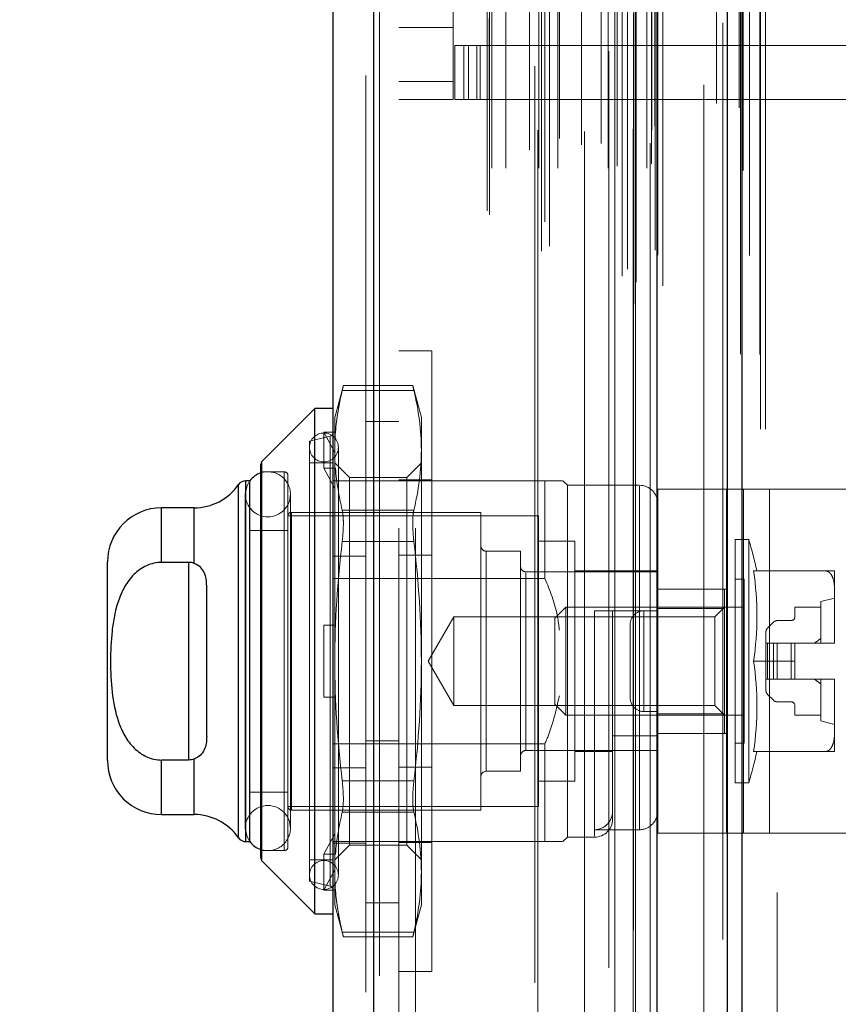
# Model space of a CAD drawing. Header units: inches. Extents: x 0.2 to 10.8, y 0.2 to 8.2.
# Tile 124 of 156: x 5.7563 to 5.8456, y 3.193 to 3.3004. Entities that reach past the tile are written whole.
import ezdxf

# ---------------------------------------------------------------- set-up
doc = ezdxf.new("R2010")
doc.units = ezdxf.units.IN
doc.header["$MEASUREMENT"] = 0
doc.linetypes.add('HIDDEN', pattern=[0.07500000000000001, 0.05, -0.025])
doc.layers.add('DIMENSIONS', color=140, linetype='Continuous')
doc.styles.add('SLDTEXTSTYLE0', font='TXT', dxfattribs={"width": 0.7})
doc.dimstyles.new('SLDDIMSTYLE0', dxfattribs={"dimtxt": 0.0849609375, "dimasz": 0.13, "dimexe": 0, "dimexo": 0.0625, "dimgap": 0.021240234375, "dimtad": 0, "dimtih": 1, "dimtoh": 1, "dimlfac": 20, "dimrnd": 1e-09, "dimzin": 12, "dimdsep": 46, "dimtxsty": 'SLDTEXTSTYLE0', "dimsah": 1, "dimcen": 0.09, "dimadec": 0, "dimazin": 3, "dimtfac": 1, "dimtofl": 0, "dimtmove": 0, "dimatfit": 3, "dimfxl": 0, "dimfrac": 2, "dimtolj": 1, "dimtzin": 12, "dimarcsym": 0})

# ---------------------------------------------------------------- blocks, each defined once
blk = doc.blocks.new('_D_18')
at = {"layer": 'DIMENSIONS'}
for p, q in [((5.801914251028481, 4.998602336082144), (5.375069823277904, 4.998602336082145)), ((5.500069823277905, 4.998602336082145), (5.500069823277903, 4.262562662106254)), ((5.338495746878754, 4.108511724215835), (5.309965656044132, 4.108511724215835)), ((5.309965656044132, 4.108511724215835), (5.309965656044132, 3.973480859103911)), ((5.661643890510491, 4.108511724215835), (5.690173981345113, 4.108511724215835)), ((5.690173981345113, 4.108511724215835), (5.690173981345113, 3.973480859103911)), ((5.309965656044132, 3.973480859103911), (5.338495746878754, 3.973480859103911)), ((5.690173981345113, 3.973480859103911), (5.661643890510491, 3.973480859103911)), ((5.500069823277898, 3.174402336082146), (5.500069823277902, 3.954460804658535)), ((5.801914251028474, 3.174402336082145), (5.375069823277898, 3.174402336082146))]:
    blk.add_line(p, q, dxfattribs=at)
for points in [[(5.500069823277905, 4.998602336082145), (5.480069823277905, 4.868602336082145), (5.520069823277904, 4.868602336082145)], [(5.500069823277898, 3.174402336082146), (5.520069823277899, 3.304402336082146), (5.480069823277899, 3.304402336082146)]]:
    blk.add_solid(points, dxfattribs=at)
at = {"layer": 'DIMENSIONS', "char_height": 0.08333333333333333, "attachment_point": 1, "style": 'SLDTEXTSTYLE0'}
for s, insert in [('36.48', (5.338495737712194, 4.234954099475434)), ('926.7', (5.338495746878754, 4.080903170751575))]:
    blk.add_mtext(s, dxfattribs=dict(at, insert=insert))
blk = doc.blocks.new('_D_19')
at = {"layer": 'DIMENSIONS'}
for p, q in [((5.783564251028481, 5.067752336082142), (4.869614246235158, 5.0677523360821)), ((4.994614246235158, 5.067752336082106), (4.994614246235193, 4.318118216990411)), ((4.833040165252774, 4.187987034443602), (4.80451007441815, 4.187987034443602)), ((4.80451007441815, 4.187987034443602), (4.80451007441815, 4.052956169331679)), ((5.156188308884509, 4.187987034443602), (5.184718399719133, 4.187987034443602)), ((5.184718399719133, 4.187987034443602), (5.184718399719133, 4.052956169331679)), ((4.80451007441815, 4.052956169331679), (4.833040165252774, 4.052956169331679)), ((5.184718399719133, 4.052956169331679), (5.156188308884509, 4.052956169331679)), ((4.994614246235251, 3.105202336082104), (4.994614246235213, 3.898905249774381)), ((5.783564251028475, 3.105202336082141), (4.869614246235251, 3.105202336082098))]:
    blk.add_line(p, q, dxfattribs=at)
for points in [[(4.994614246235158, 5.067752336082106), (4.974614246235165, 4.937752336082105), (5.014614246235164, 4.937752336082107)], [(4.994614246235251, 3.105202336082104), (5.014614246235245, 3.235202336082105), (4.974614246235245, 3.235202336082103)]]:
    blk.add_solid(points, dxfattribs=at)
at = {"layer": 'DIMENSIONS', "char_height": 0.08333333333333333, "attachment_point": 1, "style": 'SLDTEXTSTYLE0'}
for s, insert in [('39.25', (4.833040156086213, 4.314429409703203)), ('997.0', (4.833040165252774, 4.160378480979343)), ('OPENING', (4.73257719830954, 4.006327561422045))]:
    blk.add_mtext(s, dxfattribs=dict(at, insert=insert))

msp = doc.modelspace()

# ---------------------------------------------------------------- linework, layer by layer
at = {"color": 7, "linetype": 'Continuous', "lineweight": 25}
for p, q in [((5.833564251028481, 3.055752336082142), (5.833564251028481, 5.117002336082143)), ((5.835145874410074, 3.055752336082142), (5.835145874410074, 5.117157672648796)), ((5.825882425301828, 3.071414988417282), (5.825882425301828, 5.101579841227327)), ((5.794969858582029, 3.076865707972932), (5.794969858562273, 5.096129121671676)), ((5.79050755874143, 5.094362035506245), (5.79050755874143, 3.078632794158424)), ((5.788539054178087, 3.258013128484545), (5.782748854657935, 3.252222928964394)), ((5.790507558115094, 3.258013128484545), (5.788539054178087, 3.258013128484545)), ((5.788539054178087, 3.202895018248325), (5.788539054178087, 3.258013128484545)), ((5.782633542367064, 3.208963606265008), (5.782633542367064, 3.251944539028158)), ((5.782748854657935, 3.208685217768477), (5.782748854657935, 3.252222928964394)), ((5.780200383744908, 3.211190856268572), (5.780200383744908, 3.249717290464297)), ((5.781434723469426, 3.250139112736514), (5.781008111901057, 3.250139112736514)), ((5.781008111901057, 3.210769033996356), (5.781008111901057, 3.250139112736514)), ((5.781452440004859, 3.210769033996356), (5.781452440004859, 3.250139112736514)), ((5.775354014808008, 3.247186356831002), (5.771806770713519, 3.247186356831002)), ((5.771806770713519, 3.241236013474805), (5.771806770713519, 3.247186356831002)), ((5.775354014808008, 3.241125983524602), (5.775354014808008, 3.247186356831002)), ((5.765901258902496, 3.219627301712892), (5.765901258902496, 3.241280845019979)), ((5.774759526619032, 3.241236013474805), (5.771806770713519, 3.241236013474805)), ((5.774759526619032, 3.241236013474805), (5.774759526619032, 3.219672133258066)), ((5.77672803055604, 3.222241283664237), (5.77672803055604, 3.238666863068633)), ((5.774759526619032, 3.219672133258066), (5.77180677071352, 3.219672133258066)), ((5.77180677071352, 3.213721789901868), (5.77180677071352, 3.219672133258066)), ((5.775354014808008, 3.213721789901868), (5.775354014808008, 3.219782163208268)), ((5.77180677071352, 3.213721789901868), (5.775354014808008, 3.213721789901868)), ((5.781008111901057, 3.210769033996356), (5.781434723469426, 3.210769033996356)), ((5.782748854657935, 3.208685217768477), (5.788539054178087, 3.202895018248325)), ((5.788539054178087, 3.202895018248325), (5.790507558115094, 3.202895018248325))]:
    msp.add_line(p, q, dxfattribs=at)
at = {"color": 7, "linetype": 'HIDDEN', "lineweight": 18}
for p, q in [((5.835145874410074, 3.055752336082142), (5.835145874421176, 5.117157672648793)), ((5.83716425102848, 3.055752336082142), (5.83716425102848, 5.117002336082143)), ((5.837691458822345, 3.055752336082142), (5.837691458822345, 5.117157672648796)), ((5.837691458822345, 3.055752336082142), (5.837691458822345, 5.117157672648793)), ((5.834993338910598, 3.063932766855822), (5.834993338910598, 5.109062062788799)), ((5.823347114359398, 3.069414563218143), (5.823347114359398, 5.103580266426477)), ((5.823347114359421, 3.069414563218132), (5.823347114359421, 5.103580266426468)), ((5.82650755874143, 3.071414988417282), (5.82650755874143, 5.101579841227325)), ((5.82206446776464, 3.072455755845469), (5.82206446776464, 5.100539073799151)), ((5.823296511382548, 5.101123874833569), (5.823296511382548, 3.07187095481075)), ((5.823602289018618, 3.071817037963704), (5.823602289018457, 5.101177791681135)), ((5.822659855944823, 3.073208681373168), (5.822659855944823, 5.09980895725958)), ((5.83304021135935, 5.100081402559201), (5.83304021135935, 3.072913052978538)), ((5.825927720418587, 3.074705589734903), (5.825927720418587, 5.098289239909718)), ((5.825943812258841, 3.074831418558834), (5.825943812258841, 5.098163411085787)), ((5.835957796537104, 3.074731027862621), (5.835957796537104, 5.098258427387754)), ((5.813259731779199, 3.075193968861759), (5.813259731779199, 5.097800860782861)), ((5.81411867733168, 3.075748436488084), (5.81411867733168, 5.097243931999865)), ((5.820625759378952, 5.096996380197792), (5.820625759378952, 3.0760033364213)), ((5.825656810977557, 3.075283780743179), (5.825656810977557, 5.097711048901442)), ((5.82565681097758, 3.075283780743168), (5.82565681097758, 5.097711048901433)), ((5.794969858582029, 5.096129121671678), (5.794969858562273, 3.076865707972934)), ((5.79559499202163, 3.076865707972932), (5.795594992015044, 5.096129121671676)), ((5.79559499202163, 5.096129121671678), (5.795594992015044, 3.076865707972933)), ((5.822045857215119, 3.076984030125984), (5.822045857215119, 5.096010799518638)), ((5.812551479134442, 5.095380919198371), (5.812551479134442, 3.077611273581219)), ((5.794107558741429, 5.094362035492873), (5.794107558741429, 3.078632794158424)), ((5.807600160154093, 3.079156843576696), (5.807600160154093, 5.093837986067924)), ((5.813610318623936, 3.078375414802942), (5.813610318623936, 5.094619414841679)), ((5.807340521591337, 3.079595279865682), (5.807340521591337, 5.09339954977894)), ((5.830978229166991, 5.09332201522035), (5.830978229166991, 3.07967168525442)), ((5.807840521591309, 3.084225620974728), (5.807840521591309, 5.088769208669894)), ((5.807840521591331, 3.084225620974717), (5.807840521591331, 5.088769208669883)), ((5.809360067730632, 3.084225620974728), (5.809360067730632, 5.088769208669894)), ((5.812980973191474, 3.084225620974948), (5.812980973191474, 5.088769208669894)), ((5.815047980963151, 3.084225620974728), (5.815047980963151, 5.088769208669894)), ((5.820550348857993, 3.084225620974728), (5.820550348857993, 5.088769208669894)), ((5.821254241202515, 5.088769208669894), (5.821254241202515, 3.084225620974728)), ((5.821254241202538, 3.084225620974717), (5.821254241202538, 5.088769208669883)), ((5.821504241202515, 3.084475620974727), (5.821504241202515, 5.088519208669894)), ((5.823254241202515, 5.088519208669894), (5.823254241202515, 3.084475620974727)), ((5.823504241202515, 3.084225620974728), (5.823504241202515, 5.088769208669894)), ((5.823504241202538, 5.088769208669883), (5.823504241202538, 3.084225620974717)), ((5.82474841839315, 3.084225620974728), (5.82474841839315, 5.088769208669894)), ((5.824748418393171, 3.084225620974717), (5.824748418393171, 5.088769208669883)), ((5.8352551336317, 3.083996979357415), (5.8352551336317, 5.088999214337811)), ((5.812853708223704, 5.088370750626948), (5.812853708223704, 3.08462434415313)), ((5.817971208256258, 5.088227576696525), (5.817971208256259, 3.084765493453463)), ((5.825254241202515, 3.084725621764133), (5.825254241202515, 5.088269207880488)), ((5.825254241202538, 3.084725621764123), (5.825254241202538, 5.088269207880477)), ((5.811945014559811, 3.086245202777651), (5.811945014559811, 5.08674962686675)), ((5.825107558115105, 5.086972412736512), (5.825107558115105, 3.086022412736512)), ((5.815209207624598, 3.087468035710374), (5.815209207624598, 5.085531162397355)), ((5.81764275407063, 3.086802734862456), (5.81764275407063, 5.086192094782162)), ((5.817642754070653, 3.086802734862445), (5.817642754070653, 5.086192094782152)), ((5.819775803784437, 3.086950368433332), (5.819775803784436, 5.086043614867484)), ((5.825296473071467, 3.088373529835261), (5.825296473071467, 5.084621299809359)), ((5.825296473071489, 3.088373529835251), (5.825296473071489, 5.084621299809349)), ((5.82562480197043, 3.088837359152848), (5.82562480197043, 5.084157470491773)), ((5.825624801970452, 3.088837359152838), (5.825624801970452, 5.084157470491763)), ((5.834820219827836, 3.09082438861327), (5.834820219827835, 5.082149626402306)), ((5.832339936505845, 3.091291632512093), (5.832339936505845, 5.081703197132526)), ((5.83896425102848, 3.10520233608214), (5.83896425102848, 5.067752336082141)), ((5.83896425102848, 3.10520233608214), (5.83896425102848, 5.067752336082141)), ((5.83896425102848, 3.105202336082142), (5.83896425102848, 5.067752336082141)), ((5.83896425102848, 3.105202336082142), (5.83896425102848, 5.067752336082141)), ((5.797707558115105, 5.044972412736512), (5.797707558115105, 3.128022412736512)), ((5.799507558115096, 3.1280224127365), (5.799507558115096, 5.0449724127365)), ((5.799507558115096, 3.1280224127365), (5.799507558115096, 5.0449724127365)), ((5.799507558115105, 5.044972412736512), (5.799507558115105, 3.128022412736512)), ((5.799507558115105, 5.044972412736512), (5.799507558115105, 3.128022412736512)), ((5.803613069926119, 3.293697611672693), (5.803613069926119, 3.386217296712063)), ((5.807550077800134, 3.300587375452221), (5.807550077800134, 3.297634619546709)), ((5.797707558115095, 3.299603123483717), (5.803613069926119, 3.299603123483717)), ((5.80380992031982, 3.291729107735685), (5.80380992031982, 3.297634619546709)), ((5.80380992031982, 3.297634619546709), (5.804794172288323, 3.297634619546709)), ((5.804794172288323, 3.291729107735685), (5.804794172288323, 3.297634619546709)), ((5.805306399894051, 3.297634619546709), (5.804794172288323, 3.297634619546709)), ((5.804794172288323, 3.291729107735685), (5.804794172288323, 3.297634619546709)), ((5.805306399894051, 3.291729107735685), (5.805306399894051, 3.297634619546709)), ((5.805306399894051, 3.297634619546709), (5.806199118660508, 3.297634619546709)), ((5.806199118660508, 3.291729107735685), (5.806199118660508, 3.297634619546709)), ((5.860411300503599, 3.297634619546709), (5.806199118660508, 3.297634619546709)), ((5.80656582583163, 3.297634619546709), (5.80656582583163, 3.291729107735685)), ((5.807550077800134, 3.297634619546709), (5.807550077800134, 3.291729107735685)), ((5.797707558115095, 3.293697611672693), (5.803613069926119, 3.293697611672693)), ((5.797707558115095, 3.293697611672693), (5.803613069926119, 3.293697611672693)), ((5.803613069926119, 3.293697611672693), (5.803613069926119, 3.291729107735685)), ((5.797707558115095, 3.291729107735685), (5.803613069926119, 3.291729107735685)), ((5.804794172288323, 3.291729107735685), (5.80380992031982, 3.291729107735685)), ((5.805306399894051, 3.291729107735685), (5.804794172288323, 3.291729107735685)), ((5.806199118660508, 3.291729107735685), (5.805306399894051, 3.291729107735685)), ((5.806199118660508, 3.291729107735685), (5.860411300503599, 3.291729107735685)), ((5.801307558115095, 3.264304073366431), (5.797707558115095, 3.264304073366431)), ((5.801307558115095, 3.264304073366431), (5.801307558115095, 3.196604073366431)), ((5.791642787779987, 3.260530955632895), (5.790704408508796, 3.257028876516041)), ((5.799226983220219, 3.260530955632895), (5.79163065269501, 3.260530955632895)), ((5.800153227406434, 3.257028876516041), (5.799214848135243, 3.260530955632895)), ((5.791519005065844, 3.260003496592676), (5.799338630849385, 3.260003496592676)), ((5.791519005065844, 3.260003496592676), (5.799338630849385, 3.260003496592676)), ((5.790704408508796, 3.255183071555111), (5.790704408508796, 3.257028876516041)), ((5.800153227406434, 3.253468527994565), (5.800153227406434, 3.257028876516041)), ((5.797707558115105, 3.256597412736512), (5.794107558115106, 3.256597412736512)), ((5.790202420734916, 3.254990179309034), (5.787948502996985, 3.254469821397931)), ((5.789523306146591, 3.251500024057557), (5.789523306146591, 3.255437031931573)), ((5.789523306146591, 3.255437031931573), (5.790782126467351, 3.255437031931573)), ((5.790704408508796, 3.253221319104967), (5.789523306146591, 3.255437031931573)), ((5.790202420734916, 3.205917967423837), (5.790202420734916, 3.254901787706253)), ((5.790782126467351, 3.255437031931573), (5.790704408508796, 3.255183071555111)), ((5.790704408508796, 3.255183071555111), (5.790704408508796, 3.253221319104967)), ((5.787948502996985, 3.206438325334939), (5.787948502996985, 3.254469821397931)), ((5.791098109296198, 3.207127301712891), (5.791098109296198, 3.253780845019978)), ((5.790704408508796, 3.253221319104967), (5.790704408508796, 3.251246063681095)), ((5.800153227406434, 3.230454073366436), (5.800153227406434, 3.253468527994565)), ((5.782748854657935, 3.252222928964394), (5.782748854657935, 3.208685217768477)), ((5.790507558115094, 3.252107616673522), (5.787948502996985, 3.252107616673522)), ((5.792302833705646, 3.250509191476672), (5.790704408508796, 3.252107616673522)), ((5.800153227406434, 3.252107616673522), (5.798554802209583, 3.250509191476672)), ((5.785192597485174, 3.251123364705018), (5.782633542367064, 3.251123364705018)), ((5.785192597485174, 3.209784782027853), (5.785192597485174, 3.251123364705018)), ((5.785586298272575, 3.210178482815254), (5.785586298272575, 3.250729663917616)), ((5.789523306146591, 3.251500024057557), (5.790782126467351, 3.251500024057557)), ((5.790704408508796, 3.249284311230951), (5.789523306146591, 3.251500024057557)), ((5.790782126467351, 3.251500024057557), (5.790704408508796, 3.251246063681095)), ((5.790704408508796, 3.230454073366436), (5.790704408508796, 3.251246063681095)), ((5.792302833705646, 3.247822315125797), (5.792302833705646, 3.250509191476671)), ((5.798554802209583, 3.250509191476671), (5.792302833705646, 3.250509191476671)), ((5.798554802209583, 3.247822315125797), (5.798554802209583, 3.250509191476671)), ((5.780200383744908, 3.249717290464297), (5.780200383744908, 3.211190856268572)), ((5.781008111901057, 3.250139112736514), (5.781008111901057, 3.210769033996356)), ((5.781452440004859, 3.250139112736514), (5.781434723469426, 3.250139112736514)), ((5.794107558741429, 3.25013911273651), (5.79050755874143, 3.25013911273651)), ((5.813637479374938, 3.250139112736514), (5.794107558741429, 3.250139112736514)), ((5.801307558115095, 3.250229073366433), (5.797707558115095, 3.250229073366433)), ((5.813637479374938, 3.239474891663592), (5.813637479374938, 3.250139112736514)), ((5.816098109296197, 3.249646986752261), (5.815605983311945, 3.250139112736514)), ((5.816098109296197, 3.211261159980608), (5.816098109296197, 3.249646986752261)), ((5.823972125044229, 3.249646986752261), (5.816098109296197, 3.249646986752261)), ((5.823972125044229, 3.212069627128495), (5.823972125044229, 3.2495565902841)), ((5.780942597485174, 3.248662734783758), (5.780942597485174, 3.212245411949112)), ((5.785863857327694, 3.212245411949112), (5.785863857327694, 3.248662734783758)), ((5.825940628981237, 3.211705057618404), (5.825940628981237, 3.249205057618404)), ((5.825940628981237, 3.249205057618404), (5.835316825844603, 3.249205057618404)), ((5.833440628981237, 3.211705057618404), (5.833440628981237, 3.249205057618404)), ((5.835316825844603, 3.211705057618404), (5.835316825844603, 3.249205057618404)), ((5.835316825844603, 3.249205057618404), (5.848752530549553, 3.249205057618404)), ((5.83812872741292, 3.211705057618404), (5.83812872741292, 3.249205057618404)), ((5.792302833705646, 3.210398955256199), (5.792302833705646, 3.247822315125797)), ((5.798554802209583, 3.210398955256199), (5.798554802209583, 3.247822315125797)), ((5.771806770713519, 3.247186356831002), (5.771806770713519, 3.241236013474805)), ((5.775354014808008, 3.247186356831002), (5.775354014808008, 3.241125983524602)), ((5.812948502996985, 3.246300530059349), (5.785586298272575, 3.246300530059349)), ((5.785979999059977, 3.21421391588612), (5.785979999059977, 3.24669423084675)), ((5.80664929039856, 3.24669423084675), (5.785979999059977, 3.24669423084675)), ((5.791519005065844, 3.246933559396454), (5.799338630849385, 3.246933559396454)), ((5.791519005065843, 3.246933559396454), (5.799338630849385, 3.246933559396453)), ((5.80664929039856, 3.21421391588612), (5.80664929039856, 3.24669423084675)), ((5.812948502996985, 3.214607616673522), (5.812948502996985, 3.246300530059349)), ((5.785586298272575, 3.244725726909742), (5.781452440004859, 3.244725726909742)), ((5.791519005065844, 3.243524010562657), (5.799338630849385, 3.243524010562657)), ((5.791519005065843, 3.243524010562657), (5.799338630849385, 3.243524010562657)), ((5.816885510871, 3.243544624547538), (5.812948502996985, 3.243544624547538)), ((5.816885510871, 3.217363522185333), (5.816885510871, 3.243544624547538)), ((5.83440519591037, 3.217166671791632), (5.83440519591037, 3.243741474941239)), ((5.835870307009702, 3.243741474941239), (5.83440519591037, 3.243741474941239)), ((5.835870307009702, 3.217166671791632), (5.835870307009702, 3.243741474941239)), ((5.794107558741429, 3.241913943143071), (5.79050755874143, 3.241913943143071)), ((5.801307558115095, 3.242003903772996), (5.797707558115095, 3.242003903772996)), ((5.807239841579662, 3.218446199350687), (5.807239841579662, 3.242461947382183)), ((5.810979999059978, 3.242461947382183), (5.807239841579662, 3.242461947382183)), ((5.810979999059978, 3.218446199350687), (5.810979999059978, 3.242461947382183)), ((5.774759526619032, 3.241236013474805), (5.774759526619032, 3.219672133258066)), ((5.825940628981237, 3.240198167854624), (5.811570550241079, 3.240198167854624)), ((5.811570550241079, 3.220709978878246), (5.811570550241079, 3.240107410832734)), ((5.825940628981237, 3.240296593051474), (5.816885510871, 3.240296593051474)), ((5.836403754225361, 3.240296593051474), (5.844285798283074, 3.240296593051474)), ((5.845231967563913, 3.238234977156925), (5.845231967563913, 3.240296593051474)), ((5.813637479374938, 3.239474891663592), (5.790507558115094, 3.239474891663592)), ((5.835389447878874, 3.239410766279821), (5.83440519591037, 3.239410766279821)), ((5.835389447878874, 3.221497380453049), (5.835389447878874, 3.239410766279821)), ((5.825940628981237, 3.238330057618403), (5.833440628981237, 3.238330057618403)), ((5.833224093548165, 3.238328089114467), (5.825940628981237, 3.238328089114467)), ((5.833224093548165, 3.23619404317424), (5.833224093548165, 3.238328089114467)), ((5.845231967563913, 3.232515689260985), (5.845231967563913, 3.238234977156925)), ((5.845231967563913, 3.237343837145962), (5.843755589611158, 3.236950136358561)), ((5.843755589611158, 3.232422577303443), (5.843755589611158, 3.236950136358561)), ((5.815927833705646, 3.236359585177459), (5.814720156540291, 3.235151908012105)), ((5.815927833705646, 3.224548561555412), (5.815927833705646, 3.236359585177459)), ((5.835389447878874, 3.236359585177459), (5.815927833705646, 3.236359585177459)), ((5.819050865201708, 3.235965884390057), (5.819050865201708, 3.211348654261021)), ((5.823972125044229, 3.235965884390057), (5.819050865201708, 3.235965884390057)), ((5.821019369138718, 3.213229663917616), (5.821019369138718, 3.235965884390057)), ((5.824440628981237, 3.235955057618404), (5.824440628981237, 3.224955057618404)), ((5.824440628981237, 3.235955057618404), (5.825940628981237, 3.235955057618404)), ((5.824440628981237, 3.224955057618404), (5.824440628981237, 3.235955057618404)), ((5.833224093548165, 3.23619404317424), (5.825940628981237, 3.23619404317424)), ((5.833224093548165, 3.236359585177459), (5.832158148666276, 3.235293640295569)), ((5.833224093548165, 3.224714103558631), (5.833224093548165, 3.23619404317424)), ((5.840901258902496, 3.236359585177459), (5.840901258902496, 3.235276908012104)), ((5.843755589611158, 3.236359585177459), (5.840901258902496, 3.236359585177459)), ((5.789523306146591, 3.226517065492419), (5.789523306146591, 3.234391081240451)), ((5.789523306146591, 3.234391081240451), (5.790704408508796, 3.234391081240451)), ((5.790782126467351, 3.234391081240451), (5.790704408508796, 3.234391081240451)), ((5.803698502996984, 3.235293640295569), (5.800904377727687, 3.230454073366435)), ((5.803698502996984, 3.225614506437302), (5.803698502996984, 3.235293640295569)), ((5.832158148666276, 3.235293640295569), (5.803698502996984, 3.235293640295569)), ((5.814720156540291, 3.225756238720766), (5.814720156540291, 3.235151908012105)), ((5.822940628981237, 3.234455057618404), (5.822940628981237, 3.226455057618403)), ((5.832158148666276, 3.225614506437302), (5.832158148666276, 3.235293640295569)), ((5.83856293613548, 3.234710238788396), (5.837924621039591, 3.234071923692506)), ((5.840507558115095, 3.234883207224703), (5.838980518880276, 3.234883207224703)), ((5.837751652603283, 3.233654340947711), (5.837751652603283, 3.232422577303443)), ((5.837751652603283, 3.232422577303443), (5.837751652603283, 3.228485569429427)), ((5.837924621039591, 3.232422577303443), (5.837751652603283, 3.232422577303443)), ((5.83856293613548, 3.232422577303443), (5.837924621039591, 3.232422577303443)), ((5.837924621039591, 3.232422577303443), (5.837924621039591, 3.228485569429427)), ((5.837924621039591, 3.232422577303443), (5.837924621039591, 3.228485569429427)), ((5.838980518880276, 3.232422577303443), (5.83856293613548, 3.232422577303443)), ((5.83856293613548, 3.232422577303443), (5.83856293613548, 3.228485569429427)), ((5.83856293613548, 3.232422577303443), (5.83856293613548, 3.228485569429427)), ((5.840507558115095, 3.232422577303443), (5.838980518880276, 3.232422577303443)), ((5.838980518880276, 3.232422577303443), (5.838980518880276, 3.228485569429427)), ((5.838980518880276, 3.232422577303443), (5.838980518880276, 3.228485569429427)), ((5.840507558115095, 3.232422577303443), (5.840507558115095, 3.228485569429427)), ((5.840901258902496, 3.232422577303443), (5.840507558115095, 3.232422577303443)), ((5.840507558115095, 3.232422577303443), (5.840507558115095, 3.228485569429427)), ((5.840901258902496, 3.232422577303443), (5.845231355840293, 3.232422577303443)), ((5.840901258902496, 3.230454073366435), (5.840901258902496, 3.232422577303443)), ((5.845231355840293, 3.232422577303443), (5.845231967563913, 3.232422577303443)), ((5.845231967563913, 3.232422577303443), (5.845231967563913, 3.232515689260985)), ((5.845231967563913, 3.232515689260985), (5.845231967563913, 3.232422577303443)), ((5.790704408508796, 3.209662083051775), (5.790704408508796, 3.230454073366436)), ((5.800153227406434, 3.207439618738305), (5.800153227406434, 3.230454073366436)), ((5.800904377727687, 3.230454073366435), (5.803698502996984, 3.225614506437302)), ((5.836403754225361, 3.230454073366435), (5.840901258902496, 3.230454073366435)), ((5.840901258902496, 3.230454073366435), (5.840901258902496, 3.228485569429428)), ((5.837924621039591, 3.228485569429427), (5.837751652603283, 3.228485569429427)), ((5.837751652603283, 3.228485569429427), (5.837751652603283, 3.227253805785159)), ((5.83856293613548, 3.228485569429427), (5.837924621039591, 3.228485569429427)), ((5.838980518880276, 3.228485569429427), (5.83856293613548, 3.228485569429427)), ((5.840507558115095, 3.228485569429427), (5.838980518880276, 3.228485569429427)), ((5.840901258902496, 3.228485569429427), (5.840507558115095, 3.228485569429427)), ((5.840901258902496, 3.228485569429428), (5.845231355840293, 3.228485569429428)), ((5.843755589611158, 3.223958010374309), (5.843755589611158, 3.228485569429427)), ((5.845231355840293, 3.228485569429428), (5.845231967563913, 3.228485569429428)), ((5.845231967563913, 3.228392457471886), (5.845231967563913, 3.228485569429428)), ((5.845231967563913, 3.228485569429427), (5.845231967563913, 3.228392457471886)), ((5.845231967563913, 3.222673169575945), (5.845231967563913, 3.228392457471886)), ((5.789523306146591, 3.226517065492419), (5.790704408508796, 3.226517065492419)), ((5.790782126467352, 3.226517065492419), (5.790704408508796, 3.226517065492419)), ((5.837924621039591, 3.226836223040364), (5.83856293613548, 3.226197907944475)), ((5.838980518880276, 3.226024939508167), (5.840507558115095, 3.226024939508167)), ((5.803698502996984, 3.225614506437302), (5.832158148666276, 3.225614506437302)), ((5.814720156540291, 3.225756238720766), (5.815927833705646, 3.224548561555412)), ((5.824440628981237, 3.224955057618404), (5.825940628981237, 3.224955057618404)), ((5.833224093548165, 3.224714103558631), (5.825940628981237, 3.224714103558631)), ((5.832158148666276, 3.225614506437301), (5.833224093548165, 3.224548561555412)), ((5.833224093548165, 3.222580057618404), (5.833224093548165, 3.224714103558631)), ((5.840901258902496, 3.225631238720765), (5.840901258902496, 3.224548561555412)), ((5.815927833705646, 3.224548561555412), (5.835389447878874, 3.224548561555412)), ((5.840901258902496, 3.224548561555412), (5.843755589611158, 3.224548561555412)), ((5.843755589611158, 3.223958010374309), (5.845231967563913, 3.223564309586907)), ((5.825940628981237, 3.222580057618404), (5.833440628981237, 3.222580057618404)), ((5.845231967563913, 3.220611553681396), (5.845231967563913, 3.222673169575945)), ((5.797707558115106, 3.221772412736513), (5.794107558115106, 3.221772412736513)), ((5.825940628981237, 3.222299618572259), (5.821019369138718, 3.222299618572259)), ((5.83440519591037, 3.221497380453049), (5.835389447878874, 3.221497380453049)), ((5.813637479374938, 3.221433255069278), (5.790507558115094, 3.221433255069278)), ((5.811570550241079, 3.220709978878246), (5.825940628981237, 3.220709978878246)), ((5.813637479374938, 3.210769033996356), (5.813637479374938, 3.221433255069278)), ((5.816885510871, 3.220611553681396), (5.821019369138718, 3.220611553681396)), ((5.836403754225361, 3.220611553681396), (5.844285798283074, 3.220611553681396)), ((5.77180677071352, 3.219672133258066), (5.77180677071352, 3.213721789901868)), ((5.775354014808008, 3.219782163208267), (5.775354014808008, 3.213721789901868)), ((5.794107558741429, 3.218814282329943), (5.79050755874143, 3.218814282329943)), ((5.801307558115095, 3.218904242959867), (5.797707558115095, 3.218904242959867)), ((5.807239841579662, 3.218446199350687), (5.810979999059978, 3.218446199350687)), ((5.791519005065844, 3.217384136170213), (5.799338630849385, 3.217384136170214)), ((5.791519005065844, 3.217384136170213), (5.799338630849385, 3.217384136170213)), ((5.812948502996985, 3.217363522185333), (5.816885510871, 3.217363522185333)), ((5.781452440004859, 3.216182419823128), (5.785586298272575, 3.216182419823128)), ((5.83440519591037, 3.217166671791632), (5.835870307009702, 3.217166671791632)), ((5.785586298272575, 3.214607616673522), (5.812948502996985, 3.214607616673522)), ((5.785979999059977, 3.21421391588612), (5.80664929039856, 3.21421391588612)), ((5.791519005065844, 3.213974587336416), (5.799338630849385, 3.213974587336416)), ((5.791519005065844, 3.213974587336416), (5.799338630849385, 3.213974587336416)), ((5.823972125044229, 3.212069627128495), (5.819050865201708, 3.212069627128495)), ((5.781434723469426, 3.210769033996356), (5.781452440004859, 3.210769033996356)), ((5.789523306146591, 3.209408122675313), (5.790704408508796, 3.21162383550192)), ((5.813637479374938, 3.210769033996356), (5.790507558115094, 3.210769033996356)), ((5.815605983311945, 3.210769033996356), (5.816098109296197, 3.211261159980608)), ((5.816098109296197, 3.211261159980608), (5.819050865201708, 3.211261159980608)), ((5.825940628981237, 3.211705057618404), (5.835316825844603, 3.211705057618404)), ((5.835316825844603, 3.211705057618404), (5.848752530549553, 3.211705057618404)), ((5.782633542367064, 3.209784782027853), (5.785192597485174, 3.209784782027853)), ((5.794107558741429, 3.210589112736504), (5.79050755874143, 3.210589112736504)), ((5.790704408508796, 3.208800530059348), (5.792302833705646, 3.210398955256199)), ((5.790782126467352, 3.209408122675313), (5.790704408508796, 3.209662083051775)), ((5.790704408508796, 3.209662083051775), (5.790704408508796, 3.207686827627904)), ((5.792302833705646, 3.210398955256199), (5.798554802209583, 3.210398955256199)), ((5.801307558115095, 3.210679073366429), (5.797707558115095, 3.210679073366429)), ((5.798554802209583, 3.210398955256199), (5.800153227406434, 3.208800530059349)), ((5.787948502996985, 3.208800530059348), (5.790507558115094, 3.208800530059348)), ((5.790782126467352, 3.209408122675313), (5.789523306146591, 3.209408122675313)), ((5.789523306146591, 3.209408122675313), (5.789523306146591, 3.205471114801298)), ((5.789523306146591, 3.205471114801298), (5.790704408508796, 3.207686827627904)), ((5.790704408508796, 3.205725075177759), (5.790704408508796, 3.207686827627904)), ((5.787948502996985, 3.206438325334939), (5.790202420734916, 3.205917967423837)), ((5.800153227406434, 3.203879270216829), (5.800153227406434, 3.207439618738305)), ((5.790782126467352, 3.205471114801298), (5.789523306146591, 3.205471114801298)), ((5.790782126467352, 3.205471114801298), (5.790704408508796, 3.205725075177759)), ((5.790704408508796, 3.203879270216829), (5.790704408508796, 3.205725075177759)), ((5.790704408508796, 3.203879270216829), (5.791642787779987, 3.200377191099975)), ((5.794107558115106, 3.204097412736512), (5.797707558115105, 3.204097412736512)), ((5.799214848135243, 3.200377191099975), (5.800153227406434, 3.203879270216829)), ((5.791519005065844, 3.200904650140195), (5.799338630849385, 3.200904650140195)), ((5.791519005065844, 3.200904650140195), (5.799338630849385, 3.200904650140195)), ((5.79163065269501, 3.200377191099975), (5.799226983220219, 3.200377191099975)), ((5.797707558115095, 3.196604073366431), (5.801307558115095, 3.196604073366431))]:
    msp.add_line(p, q, dxfattribs=at)
at = {"color": 7, "linetype": 'HIDDEN', "lineweight": 18, "flags": 128}
for points in [[(5.837097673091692, 3.063898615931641), (5.8370979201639, 4.078402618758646), (5.837097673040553, 5.109096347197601)], [(5.837097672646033, 3.063896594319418), (5.837097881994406, 4.065817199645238), (5.837097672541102, 5.109096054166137)], [(5.835957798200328, 3.074724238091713), (5.835957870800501, 4.10773421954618), (5.835957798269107, 5.098271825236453)], [(5.835255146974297, 3.084007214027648), (5.835255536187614, 4.045133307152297), (5.835255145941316, 5.088998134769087)], [(5.830985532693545, 5.087974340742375), (5.830985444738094, 4.09458125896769), (5.830985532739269, 3.085019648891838)], [(5.830985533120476, 5.087976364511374), (5.830985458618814, 4.107175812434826), (5.830985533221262, 3.085019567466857)], [(5.781434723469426, 3.250139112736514), (5.781129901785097, 3.249604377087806), (5.780942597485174, 3.248662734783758)], [(5.780942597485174, 3.212245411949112), (5.781129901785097, 3.211303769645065), (5.781434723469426, 3.210769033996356)]]:
    msp.add_lwpolyline(points, dxfattribs=at)
at = {"color": 7, "linetype": 'HIDDEN', "lineweight": 18}
for centre, radius, start, end in [((5.789523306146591, 3.253780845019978), 0.001574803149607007, 0, 180), ((5.790113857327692, 3.25537378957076), 0.0003937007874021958, 283.0000000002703, 0), ((5.789523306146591, 3.253780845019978), 0.001574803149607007, 180, 0), ((5.783403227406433, 3.248662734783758), 0.002460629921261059, 0, 108.2280527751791), ((5.785192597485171, 3.250729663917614), 0.0003937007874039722, 2.585154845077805e-10, 89.99999999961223), ((5.823972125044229, 3.247678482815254), 0.001968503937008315, 0, 90), ((5.783403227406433, 3.248662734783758), 0.002460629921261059, 180, 0), ((5.785979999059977, 3.246300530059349), 0.0003937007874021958, 90, 180), ((5.807239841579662, 3.243052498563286), 0.0005905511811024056, 180, 270.0000000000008), ((5.791720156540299, 3.230454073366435), 0.04610629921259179, 12.326045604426, 16.74966025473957), ((5.811570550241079, 3.240788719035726), 0.0005905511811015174, 179.9999999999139, 270.0000000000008), ((5.802928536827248, 3.235375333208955), 0.03383502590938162, 351.6367379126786, 8.363262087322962), ((5.824440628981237, 3.234455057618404), 0.001500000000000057, 90, 180), ((5.838980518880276, 3.234292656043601), 0.0005905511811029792, 90, 135.0000000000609), ((5.840507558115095, 3.235276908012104), 0.0003937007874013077, 270.0000000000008, 0), ((5.838342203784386, 3.233654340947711), 0.0005905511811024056, 135, 180), ((5.838258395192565, 3.232514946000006), 0.006973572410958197, 359.2410645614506, 0.006106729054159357), ((5.838258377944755, 3.232514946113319), 0.006973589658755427, 359.2410655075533, 0.006105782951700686), ((5.80292853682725, 3.225532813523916), 0.03383502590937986, 351.6367379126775, 8.363262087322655), ((5.838258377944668, 3.228393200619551), 0.006973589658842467, 359.9938942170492, 0.7589344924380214), ((5.838258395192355, 3.228393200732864), 0.006973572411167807, 359.9938932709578, 0.7589354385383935), ((5.838342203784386, 3.227253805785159), 0.0005905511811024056, 180, 225.0000000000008), ((5.824440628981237, 3.226455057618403), 0.001500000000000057, 180, 270.0000000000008), ((5.838980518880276, 3.226615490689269), 0.0005905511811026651, 224.9999999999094, 270.0000000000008), ((5.840507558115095, 3.225631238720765), 0.0003937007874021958, 0, 90), ((5.811570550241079, 3.220119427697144), 0.0005905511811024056, 90, 180), ((5.791720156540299, 3.230454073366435), 0.04610629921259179, 343.2503397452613, 347.6739543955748), ((5.807239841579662, 3.217855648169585), 0.0005905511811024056, 90, 180), ((5.783403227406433, 3.212245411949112), 0.002460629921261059, 0, 180), ((5.785979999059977, 3.214607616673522), 0.0003937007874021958, 180, 270.0000000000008), ((5.819050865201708, 3.213229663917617), 0.001968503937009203, 270.0000000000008, 359.9999999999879), ((5.783403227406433, 3.212245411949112), 0.002460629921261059, 251.771947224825, 0), ((5.785192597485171, 3.210178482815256), 0.0003937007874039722, 270.0000000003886, 359.9999999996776), ((5.789523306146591, 3.207127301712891), 0.001574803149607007, 0, 180), ((5.789523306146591, 3.207127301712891), 0.001574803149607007, 180, 0), ((5.790113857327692, 3.20553435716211), 0.0003937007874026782, 6.462887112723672e-11, 76.99999999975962)]:
    msp.add_arc(centre, radius, start, end, dxfattribs=at)
at = {"color": 7, "linetype": 'Continuous', "lineweight": 25}
for centre, radius, start, end in [((5.783027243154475, 3.251944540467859), 0.0003937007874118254, 135.000000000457, 179.999999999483), ((5.783403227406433, 3.248662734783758), 0.002460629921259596, 108.2280527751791, 143.1301023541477), ((5.775354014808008, 3.253091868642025), 0.005905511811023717, 270.0000000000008, 325.1500954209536), ((5.781008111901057, 3.249154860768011), 0.0009842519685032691, 90, 145.1500954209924), ((5.771806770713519, 3.241280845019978), 0.005905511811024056, 90, 179.9999999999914), ((5.771806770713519, 3.219627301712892), 0.005905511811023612, 180, 270.0000000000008), ((5.775354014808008, 3.207816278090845), 0.005905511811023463, 34.84990457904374, 90), ((5.781008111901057, 3.21175328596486), 0.0009842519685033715, 214.8499045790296, 270.0000000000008), ((5.783403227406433, 3.212245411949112), 0.002460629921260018, 216.8698976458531, 251.771947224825), ((5.783027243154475, 3.208963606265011), 0.0003937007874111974, 180.0000000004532, 224.9999999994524)]:
    msp.add_arc(centre, radius, start, end, dxfattribs=at)
at = {"color": 7, "linetype": 'HIDDEN', "lineweight": 18}
for points, knots in [([(5.791630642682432, 3.260478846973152), (5.791633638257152, 3.260491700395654), (5.791643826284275, 3.260535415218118), (5.791584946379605, 3.260282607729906), (5.791527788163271, 3.260040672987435), (5.791519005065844, 3.260003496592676)], [0, 0, 0, 0, 0.2606228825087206, 0.8863851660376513, 1, 1, 1, 1]), ([(5.799338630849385, 3.260003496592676), (5.799292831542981, 3.260198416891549), (5.799220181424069, 3.260507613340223), (5.799225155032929, 3.26048660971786), (5.799226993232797, 3.260478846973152)], [0, 0, 0, 0, 0.6304092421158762, 1, 1, 1, 1]), ([(5.815550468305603, 3.250139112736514), (5.815517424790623, 3.250139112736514), (5.81544324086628, 3.250139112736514), (5.814591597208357, 3.250139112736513), (5.813861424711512, 3.250139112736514), (5.813637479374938, 3.250139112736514)], [0, 0, 0, 0, 0.3576770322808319, 0.8029982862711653, 1, 1, 1, 1]), ([(5.791519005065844, 3.246933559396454), (5.791559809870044, 3.2467610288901), (5.791590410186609, 3.246553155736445), (5.791632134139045, 3.246067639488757), (5.791642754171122, 3.245790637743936), (5.791642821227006, 3.245197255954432), (5.791632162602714, 3.244872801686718), (5.791590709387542, 3.24421154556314), (5.791559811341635, 3.243869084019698), (5.791519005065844, 3.243524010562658)], [0, 0, 0, 0, 0.25, 0.25, 0.5, 0.5, 0.75, 0.75, 1, 1, 1, 1]), ([(5.799338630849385, 3.243524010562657), (5.799297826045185, 3.243869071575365), (5.799267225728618, 3.244207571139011), (5.799225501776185, 3.244871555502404), (5.799214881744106, 3.245194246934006), (5.799214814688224, 3.245787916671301), (5.799225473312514, 3.246066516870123), (5.799266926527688, 3.246550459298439), (5.799297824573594, 3.246761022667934), (5.799338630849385, 3.246933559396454)], [0, 0, 0, 0, 0.25, 0.25, 0.5, 0.5, 0.75, 0.75, 1, 1, 1, 1]), ([(5.845231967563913, 3.238234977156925), (5.845231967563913, 3.238631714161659), (5.845204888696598, 3.239028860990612), (5.845032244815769, 3.239605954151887), (5.844952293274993, 3.239795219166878), (5.844766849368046, 3.240043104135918), (5.844691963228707, 3.24012158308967), (5.844510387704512, 3.240244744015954), (5.844402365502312, 3.240288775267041), (5.844285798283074, 3.240296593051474)], [0, 0, 0, 0, 0.4999999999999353, 0.4999999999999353, 0.749999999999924, 0.749999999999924, 0.874999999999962, 0.874999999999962, 1, 1, 1, 1]), ([(5.844285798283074, 3.240296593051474), (5.84440224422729, 3.240296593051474), (5.844510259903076, 3.240296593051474), (5.844691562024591, 3.240296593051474), (5.844766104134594, 3.240296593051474), (5.84495353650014, 3.240296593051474), (5.845032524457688, 3.240296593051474), (5.845204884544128, 3.240296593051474), (5.845231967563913, 3.240296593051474), (5.845231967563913, 3.240296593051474)], [0, 0, 0, 0, 0.1250000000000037, 0.1250000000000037, 0.2500000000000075, 0.2500000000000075, 0.500000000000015, 0.500000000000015, 1, 1, 1, 1]), ([(5.813637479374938, 3.239474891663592), (5.814175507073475, 3.23815566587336), (5.814919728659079, 3.236330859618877), (5.815146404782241, 3.234383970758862), (5.815209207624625, 3.233844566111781)], [0, 0, 0, 0, 0.7229401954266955, 1, 1, 1, 1]), ([(5.823972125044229, 3.235965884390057), (5.824238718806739, 3.235965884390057), (5.824500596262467, 3.235965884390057), (5.824983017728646, 3.235965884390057), (5.825202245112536, 3.235965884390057), (5.82556068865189, 3.235965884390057), (5.825702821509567, 3.235965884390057), (5.825891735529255, 3.235965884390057), (5.825940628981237, 3.235965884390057), (5.825940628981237, 3.235965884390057)], [0, 0, 0, 0, 0.25, 0.25, 0.5, 0.5, 0.75, 0.75, 1, 1, 1, 1]), ([(5.815209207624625, 3.226681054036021), (5.814946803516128, 3.225487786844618), (5.814552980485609, 3.223696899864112), (5.813866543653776, 3.221999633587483), (5.813637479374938, 3.221433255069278)], [0, 0, 0, 0, 0.6662995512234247, 1, 1, 1, 1]), ([(5.844285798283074, 3.220611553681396), (5.84440224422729, 3.220619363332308), (5.844510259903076, 3.220663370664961), (5.844691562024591, 3.220786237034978), (5.844766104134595, 3.220864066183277), (5.84495353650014, 3.221114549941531), (5.845032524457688, 3.221302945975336), (5.845204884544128, 3.221879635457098), (5.845231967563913, 3.222276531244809), (5.845231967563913, 3.222673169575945)], [0, 0, 0, 0, 0.1249999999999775, 0.1249999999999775, 0.249999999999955, 0.249999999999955, 0.4999999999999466, 0.4999999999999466, 1, 1, 1, 1]), ([(5.845231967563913, 3.220611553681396), (5.845231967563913, 3.220611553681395), (5.845204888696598, 3.220611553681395), (5.845032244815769, 3.220611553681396), (5.844952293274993, 3.220611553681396), (5.844766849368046, 3.220611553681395), (5.844691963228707, 3.220611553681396), (5.844510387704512, 3.220611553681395), (5.844402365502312, 3.220611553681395), (5.844285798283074, 3.220611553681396)], [0, 0, 0, 0, 0.499999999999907, 0.499999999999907, 0.7499999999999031, 0.7499999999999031, 0.8749999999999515, 0.8749999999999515, 1, 1, 1, 1]), ([(5.791519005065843, 3.217384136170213), (5.791559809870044, 3.217039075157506), (5.791590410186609, 3.216700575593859), (5.791632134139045, 3.216036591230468), (5.791642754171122, 3.215713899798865), (5.791642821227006, 3.21512023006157), (5.791632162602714, 3.214841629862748), (5.791590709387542, 3.214357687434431), (5.791559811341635, 3.214147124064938), (5.791519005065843, 3.213974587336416)], [0, 0, 0, 0, 0.25, 0.25, 0.5, 0.5, 0.75, 0.75, 1, 1, 1, 1]), ([(5.799338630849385, 3.213974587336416), (5.799297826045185, 3.21414711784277), (5.799267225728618, 3.214354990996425), (5.799225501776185, 3.214840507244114), (5.799214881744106, 3.215117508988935), (5.799214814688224, 3.215710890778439), (5.799225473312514, 3.216035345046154), (5.799266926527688, 3.216696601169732), (5.799297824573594, 3.217039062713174), (5.799338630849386, 3.217384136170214)], [0, 0, 0, 0, 0.25, 0.25, 0.5, 0.5, 0.75, 0.75, 1, 1, 1, 1]), ([(5.821019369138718, 3.214135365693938), (5.821019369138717, 3.213868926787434), (5.820971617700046, 3.213608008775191), (5.820781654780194, 3.213112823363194), (5.820641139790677, 3.212885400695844), (5.820101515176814, 3.212305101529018), (5.819584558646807, 3.212069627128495), (5.819050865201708, 3.212069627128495)], [0, 0, 0, 0, 0.2499999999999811, 0.2499999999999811, 0.4999999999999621, 0.4999999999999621, 1, 1, 1, 1]), ([(5.825940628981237, 3.214135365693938), (5.825940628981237, 3.213868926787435), (5.825892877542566, 3.213608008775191), (5.825702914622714, 3.213112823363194), (5.825562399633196, 3.212885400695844), (5.825022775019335, 3.212305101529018), (5.824505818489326, 3.212069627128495), (5.823972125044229, 3.212069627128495)], [0, 0, 0, 0, 0.2499999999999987, 0.2499999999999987, 0.4999999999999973, 0.4999999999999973, 1, 1, 1, 1]), ([(5.815550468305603, 3.210769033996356), (5.815517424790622, 3.210769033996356), (5.81544324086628, 3.210769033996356), (5.814591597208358, 3.210769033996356), (5.813861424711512, 3.210769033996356), (5.813637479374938, 3.210769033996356)], [0, 0, 0, 0, 0.3576770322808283, 0.8029982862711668, 1, 1, 1, 1]), ([(5.791519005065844, 3.200904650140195), (5.791564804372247, 3.200709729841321), (5.791637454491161, 3.200400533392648), (5.7916324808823, 3.200421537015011), (5.791630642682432, 3.200429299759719)], [0, 0, 0, 0, 0.6304092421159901, 1, 1, 1, 1]), ([(5.799226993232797, 3.200429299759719), (5.799223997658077, 3.200416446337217), (5.799213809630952, 3.200372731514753), (5.799272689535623, 3.200625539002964), (5.799329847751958, 3.200867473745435), (5.799338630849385, 3.200904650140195)], [0, 0, 0, 0, 0.2606228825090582, 0.8863851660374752, 1, 1, 1, 1])]:
    msp.add_open_spline(points, degree=3, knots=knots, dxfattribs=at)
for points in [[(5.790704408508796, 3.253468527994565), (5.790704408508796, 3.255655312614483), (5.791005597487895, 3.257832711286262), (5.791519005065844, 3.260003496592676)], [(5.790782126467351, 3.255437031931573), (5.790902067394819, 3.256964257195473), (5.791160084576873, 3.258485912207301), (5.791519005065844, 3.260003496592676)], [(5.800153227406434, 3.253468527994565), (5.800153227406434, 3.255655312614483), (5.799852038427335, 3.257832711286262), (5.799338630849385, 3.260003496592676)], [(5.799338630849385, 3.246933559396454), (5.799852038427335, 3.249104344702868), (5.800153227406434, 3.251281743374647), (5.800153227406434, 3.253468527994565)], [(5.791519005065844, 3.246933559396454), (5.791160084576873, 3.248451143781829), (5.790902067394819, 3.249972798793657), (5.790782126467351, 3.251500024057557)], [(5.791519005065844, 3.243524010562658), (5.791005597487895, 3.23918243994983), (5.790704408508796, 3.234827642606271), (5.790704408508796, 3.230454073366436)], [(5.800153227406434, 3.230454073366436), (5.800153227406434, 3.234827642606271), (5.799852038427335, 3.239182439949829), (5.799338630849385, 3.243524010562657)], [(5.843755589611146, 3.232935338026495), (5.843520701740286, 3.232766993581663), (5.843287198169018, 3.232596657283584), (5.84305652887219, 3.232422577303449)], [(5.790704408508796, 3.230454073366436), (5.790704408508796, 3.2260805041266), (5.791005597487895, 3.221725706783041), (5.791519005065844, 3.217384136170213)], [(5.799338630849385, 3.217384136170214), (5.799852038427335, 3.221725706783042), (5.800153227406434, 3.226080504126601), (5.800153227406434, 3.230454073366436)], [(5.843056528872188, 3.228485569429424), (5.843287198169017, 3.228311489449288), (5.843520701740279, 3.228141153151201), (5.843755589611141, 3.227972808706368)], [(5.791519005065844, 3.213974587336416), (5.791160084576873, 3.212457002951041), (5.790902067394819, 3.210935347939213), (5.790782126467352, 3.209408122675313)], [(5.800153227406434, 3.207439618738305), (5.800153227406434, 3.209626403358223), (5.799852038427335, 3.211803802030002), (5.799338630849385, 3.213974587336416)], [(5.791519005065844, 3.200904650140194), (5.791005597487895, 3.203075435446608), (5.790704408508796, 3.205252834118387), (5.790704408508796, 3.207439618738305)], [(5.799338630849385, 3.200904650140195), (5.799852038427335, 3.203075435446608), (5.800153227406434, 3.205252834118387), (5.800153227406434, 3.207439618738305)], [(5.790782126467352, 3.205471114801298), (5.790902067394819, 3.203943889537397), (5.791160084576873, 3.20242223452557), (5.791519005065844, 3.200904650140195)]]:
    msp.add_open_spline(points, degree=3, dxfattribs=at)
at = {"color": 7, "linetype": 'Continuous', "lineweight": 25}
for points, knots in [([(5.771806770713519, 3.241236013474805), (5.771521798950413, 3.241236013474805), (5.771242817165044, 3.241204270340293), (5.770695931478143, 3.241082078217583), (5.770425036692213, 3.240990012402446), (5.769911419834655, 3.240755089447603), (5.769668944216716, 3.240613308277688), (5.769209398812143, 3.24028663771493), (5.768992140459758, 3.240100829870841), (5.768396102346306, 3.239505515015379), (5.768060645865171, 3.239048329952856), (5.767499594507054, 3.238071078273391), (5.767276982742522, 3.237558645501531), (5.766911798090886, 3.236500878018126), (5.766769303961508, 3.235952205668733), (5.766547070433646, 3.234855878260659), (5.766466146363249, 3.234305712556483), (5.766283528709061, 3.232651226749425), (5.766238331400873, 3.231543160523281), (5.766239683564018, 3.229320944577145), (5.766286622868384, 3.228201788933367), (5.766537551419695, 3.225984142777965), (5.766744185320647, 3.224876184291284), (5.767295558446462, 3.223304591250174), (5.767521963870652, 3.222791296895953), (5.768085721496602, 3.221823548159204), (5.768419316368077, 3.221374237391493), (5.769220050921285, 3.220585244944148), (5.769669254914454, 3.220261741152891), (5.7704373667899, 3.219913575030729), (5.770704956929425, 3.219823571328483), (5.771246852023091, 3.21970346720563), (5.77152363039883, 3.219672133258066), (5.77180677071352, 3.219672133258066)], [0, 0, 0, 0, 0.03124999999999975, 0.03124999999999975, 0.0624999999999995, 0.0624999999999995, 0.09374999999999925, 0.09374999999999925, 0.124999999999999, 0.124999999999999, 0.1874999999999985, 0.1874999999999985, 0.249999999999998, 0.249999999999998, 0.3124999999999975, 0.3124999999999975, 0.374999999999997, 0.374999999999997, 0.499999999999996, 0.499999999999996, 0.624999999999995, 0.624999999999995, 0.749999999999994, 0.749999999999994, 0.8124999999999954, 0.8124999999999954, 0.874999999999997, 0.874999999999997, 0.9374999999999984, 0.9374999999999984, 0.9687499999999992, 0.9687499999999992, 1, 1, 1, 1]), ([(5.77672803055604, 3.238666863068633), (5.77672803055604, 3.238927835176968), (5.776712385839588, 3.239180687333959), (5.776633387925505, 3.239667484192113), (5.776569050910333, 3.239904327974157), (5.776367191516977, 3.24033986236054), (5.776227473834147, 3.240540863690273), (5.775857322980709, 3.240881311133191), (5.775624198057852, 3.241022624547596), (5.775354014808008, 3.241125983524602)], [0, 0, 0, 0, 0.25, 0.25, 0.5, 0.5, 0.75, 0.75, 1, 1, 1, 1]), ([(5.77672803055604, 3.222241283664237), (5.77672803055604, 3.221980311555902), (5.776712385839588, 3.221727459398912), (5.776633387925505, 3.221240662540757), (5.776569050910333, 3.221003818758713), (5.776367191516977, 3.220568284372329), (5.776227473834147, 3.220367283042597), (5.775857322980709, 3.220026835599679), (5.775624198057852, 3.219885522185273), (5.775354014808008, 3.219782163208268)], [0, 0, 0, 0, 0.25, 0.25, 0.5, 0.5, 0.75, 0.75, 1, 1, 1, 1])]:
    msp.add_open_spline(points, degree=3, knots=knots, dxfattribs=at)
for points in [[(5.775354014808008, 3.241125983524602), (5.775168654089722, 3.241196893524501), (5.774966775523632, 3.241236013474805), (5.774759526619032, 3.241236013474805)], [(5.775354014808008, 3.219782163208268), (5.775168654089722, 3.219711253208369), (5.774966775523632, 3.219672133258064), (5.774759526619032, 3.219672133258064)]]:
    msp.add_open_spline(points, degree=3, dxfattribs=at)

# ---------------------------------------------------------------- dimensions: what is measured, and where the dimension line sits
at = {"layer": 'DIMENSIONS'}
dim = msp.add_linear_dim(base=(4.994614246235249, 3.105202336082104), p1=(5.833564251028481, 5.067752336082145), p2=(5.833564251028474, 3.105202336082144), angle=90.0000000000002, text='<>\\POPENING', dimstyle='SLDDIMSTYLE0', dxfattribs=at)
dim.commit()
dim.dimension.update_dxf_attribs({"geometry": '_D_19', "text_midpoint": (4.994614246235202, 4.108511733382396), "dimtype": 160})
dim = msp.add_linear_dim(base=(5.500069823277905, 4.998602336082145), p1=(5.851914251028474, 3.174402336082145), p2=(5.851914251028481, 4.998602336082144), angle=90.0000000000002, dimstyle='SLDDIMSTYLE0', dxfattribs=at)
dim.commit()
dim.dimension.update_dxf_attribs({"geometry": '_D_18', "text_midpoint": (5.500069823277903, 4.108511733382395), "dimtype": 160})

doc.saveas('drawing.dxf')
